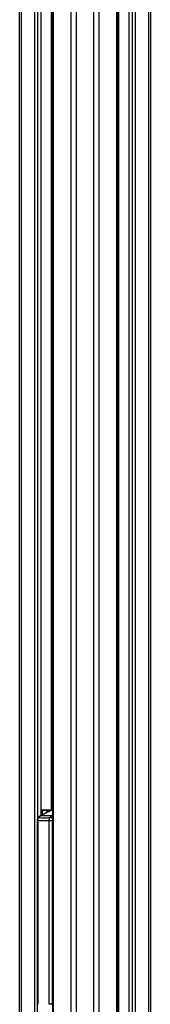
# Model space of a CAD drawing. Header units: millimetres. Extents: x 20 to 22981, y 40 to 19992.
# Tile 111 of 158: x 17539 to 17831, y 2347 to 4541. Entities that reach past the tile are written whole.
import ezdxf

# ---------------------------------------------------------------- set-up
doc = ezdxf.new("R2010")
doc.units = ezdxf.units.MM
doc.header["$LTSCALE"] = 2

msp = doc.modelspace()

# ---------------------------------------------------------------- linework, layer by layer
at = {"color": 8, "linetype": 'Continuous', "lineweight": 25}
for p, q in [((17654.15, 2191.49), (17654.15, 7939.49)), ((17665.22, 7939.49), (17665.22, 2191.49)), ((17705.17, 2191.49), (17705.17, 7939.49)), ((17716.25, 7939.49), (17716.25, 2191.49)), ((17610.77, 2780.48), (17610.77, 5790.35)), ((17614.05, 5799.24), (17614.05, 2191.49)), ((17756.35, 2191.49), (17756.35, 5799.24)), ((17759.63, 5790.35), (17759.63, 2191.49)), ((17542.65, 5785.38), (17542.65, 2192.28)), ((17573.13, 2192.39), (17573.13, 5781.02)), ((17579.31, 5781.02), (17579.31, 2761.38)), ((17587.09, 2768.25), (17587.09, 5781.02)), ((17783.31, 5781.02), (17783.31, 2191.49)), ((17791.09, 2191.49), (17791.09, 5781.02)), ((17797.26, 5781.02), (17797.26, 2191.49)), ((17827.75, 2191.49), (17827.75, 5785.38)), ((17611.05, 2780.49), (17587.52, 2779.6)), ((17587.52, 2779.33), (17588.93, 2779.33)), ((17588.24, 2778.33), (17587.52, 2778.33)), ((17588.24, 2768.84), (17588.24, 2778.33)), ((17588.93, 2779.33), (17610.83, 2780.12)), ((17605.43, 2778.9), (17589.64, 2778.33)), ((17589.64, 2778.33), (17589.64, 2769.56)), ((17612.66, 2779.53), (17609.63, 2779.53)), ((17612.66, 2780.33), (17610.84, 2780.05)), ((17611.33, 2767.32), (17612.66, 2768)), ((17578.24, 2756.57), (17579.55, 2756.57)), ((17578.24, 2347.5), (17579.55, 2347.5)), ((17612.23, 2347.5), (17612.66, 2353.98))]:
    msp.add_line(p, q, dxfattribs=at)
at = {"color": 7, "linetype": 'Continuous', "lineweight": 25}
for p, q in [((17612.66, 5796.17), (17612.66, 2191.49)), ((17757.73, 2191.49), (17757.73, 5796.17)), ((17539.3, 2191.49), (17539.3, 5786.52)), ((17587.52, 2768.46), (17587.52, 5781.02)), ((17782.88, 5781.02), (17782.88, 2191.49)), ((17831.09, 5786.51), (17831.09, 2191.49)), ((17604.03, 2776.95), (17584.8, 2767.07)), ((17609.63, 2779.53), (17585.87, 2767.32)), ((17611.33, 2767.32), (17585.87, 2767.32)), ((17611.04, 2780.49), (17587.52, 2779.6)), ((17589.64, 2778.33), (17588.24, 2778.33)), ((17608, 2778.99), (17606.64, 2778.99)), ((17608.55, 2779.28), (17607.5, 2778.74)), ((17610.06, 2779.92), (17608.55, 2779.28)), ((17611.05, 2780.49), (17611.06, 2780.49)), ((17578.24, 2756.57), (17578.24, 2347.5)), ((17579.55, 2756.57), (17579.55, 2347.5)), ((17605.33, 2756.57), (17612.23, 2756.57)), ((17605.33, 2347.5), (17605.33, 2756.57)), ((17612.23, 2756.57), (17612.23, 2347.5)), ((17612.23, 2347.5), (17605.33, 2347.5))]:
    msp.add_line(p, q, dxfattribs=at)
at = {"color": 8, "linetype": 'Continuous', "lineweight": 25, "flags": 128}
for points in [[(17584.8, 2767.07), (17585.21, 2767.23), (17585.87, 2767.32)], [(17611.33, 2767.32), (17612.04, 2767.23), (17612.66, 2767.01)]]:
    msp.add_lwpolyline(points, dxfattribs=at)
at = {"color": 8, "linetype": 'Continuous', "lineweight": 25}
for centre, radius, start, end in [((17581.66, 2761.97), 1.79, 83.81387, 140.60513), ((17606.43, 2755.51), 8.28, 41.21, 83.94516), ((17609.61, 2777.19), 2.34, 89.45913, 116.88089), ((17610.84, 2777.62), 2.42, 89.82565, 108.78632)]:
    msp.add_arc(centre, radius, start, end, dxfattribs=at)
at = {"color": 7, "linetype": 'Continuous', "lineweight": 25}
for centre, radius, start, end in [((17591.37, 2757.06), 11.64, 118.20136, 144.94174), ((17589.14, 2778.45), 0.903, 103.2025, 187.6768), ((17588.74, 2778.44), 0.909, 352.91967, 77.60911), ((17607.2, 2769.12), 9.89, 93.26041, 148.86493), ((17616.83, 2757.06), 11.64, 118.20136, 144.94174), ((17613.77, 2771.51), 9.02, 108.88637, 117.26019)]:
    msp.add_arc(centre, radius, start, end, dxfattribs=at)
for points, knots in [([(17581.85, 2763.75), (17581.74, 2763.6), (17581.05, 2762.65), (17579.92, 2760.35), (17579.68, 2757.9), (17579.55, 2756.57)], [0, 0, 0, 0, 0.0809636, 0.5029455, 1, 1, 1, 1]), ([(17584.8, 2767.07), (17584.27, 2766.77), (17582.99, 2766.03), (17581.47, 2764.65), (17580.59, 2763.52), (17580.27, 2763.1)], [0, 0, 0, 0, 0.3024783, 0.7455678, 1, 1, 1, 1]), ([(17581.85, 2763.75), (17583.82, 2763.41), (17587.78, 2762.73), (17594.84, 2762.41), (17601.4, 2762.9), (17605.86, 2763.54), (17607.3, 2763.75)], [0, 0, 0, 0, 0.2612514, 0.5245178, 0.8454398, 1, 1, 1, 1]), ([(17607.51, 2778.72), (17607.37, 2778.64), (17607.11, 2778.51), (17606.68, 2778.18), (17605.63, 2777.69), (17604.71, 2777.26), (17604.03, 2776.94)], [0, 0, 0, 0, 0.2579641, 0.4557188, 0.6035397, 1, 1, 1, 1]), ([(17605.33, 2756.57), (17605.41, 2757.9), (17605.57, 2760.35), (17606.57, 2762.65), (17607.2, 2763.6), (17607.3, 2763.75)], [0, 0, 0, 0, 0.4970545, 0.9190364, 1, 1, 1, 1]), ([(17612.66, 2780.39), (17612.16, 2780.36), (17611.26, 2780.32), (17610.44, 2780.01), (17610.08, 2779.87)], [0, 0, 0, 0, 0.5618644, 1, 1, 1, 1]), ([(17580.29, 2763.1), (17580.25, 2763.06), (17579.72, 2762.48), (17579.05, 2760.98), (17578.34, 2758.81), (17578.3, 2757.28), (17578.27, 2756.57)], [0, 0, 0, 0, 0.0212174, 0.3537486, 0.6987456, 1, 1, 1, 1]), ([(17605.33, 2756.57), (17603.99, 2756.5), (17599.64, 2756.26), (17590.89, 2756), (17583.81, 2756.36), (17579.55, 2756.57)], [0, 0, 0, 0, 0.1493189, 0.4868131, 1, 1, 1, 1]), ([(17578.29, 2347.5), (17578.28, 2341.05), (17578.26, 2327.25), (17578.53, 2313.46), (17578.67, 2306.12)], [0, 0, 0, 0, 0.4679243, 1, 1, 1, 1])]:
    msp.add_open_spline(points, degree=3, knots=knots, dxfattribs=at)
at = {"color": 8, "linetype": 'Continuous', "lineweight": 25}
msp.add_open_spline([(17612.66, 2758.86), (17612.61, 2758.74), (17612.29, 2758.08), (17612.26, 2757.26), (17612.23, 2756.57)], degree=3, knots=[0, 0, 0, 0, 0.1702072, 1, 1, 1, 1], dxfattribs=at)

doc.saveas('drawing.dxf')
